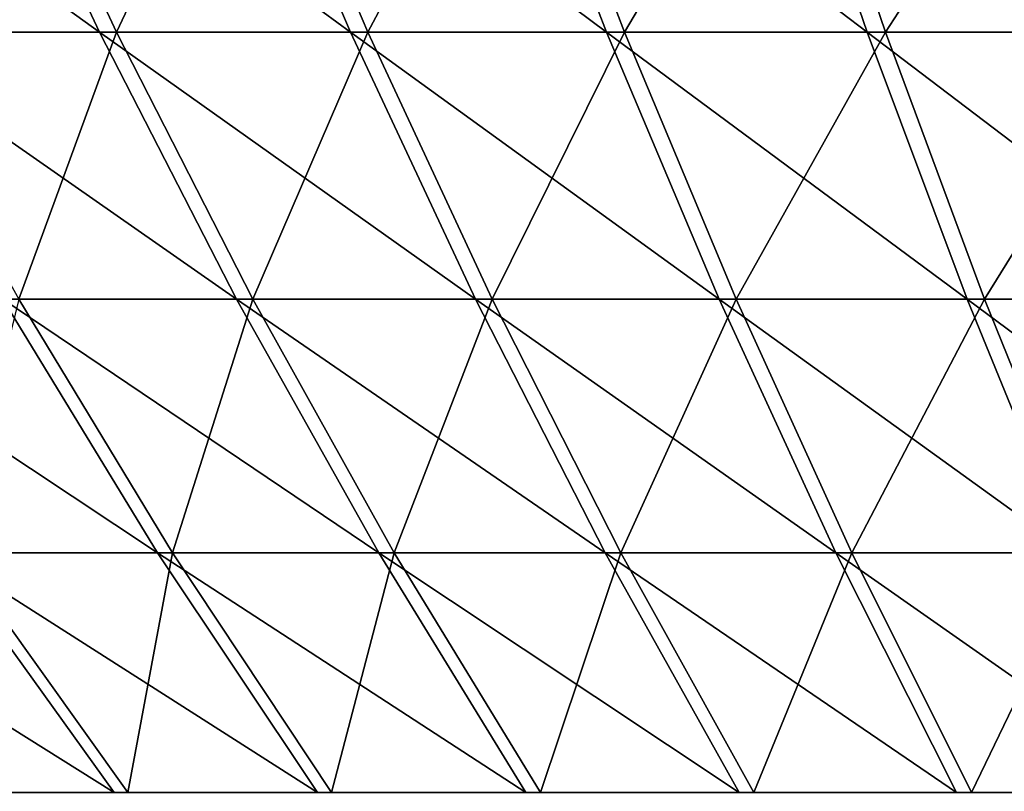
# Model space of a CAD drawing. Header units: millimetres. Extents: x -80 to 80, y -80 to 80.
# Tile 14 of 170: x -25 to -16.52, y -65.52 to -58.88. Entities that reach past the tile are written whole.
import ezdxf

# ---------------------------------------------------------------- set-up
doc = ezdxf.new("R2010")
doc.units = ezdxf.units.MM
doc.header["$LTSCALE"] = 13.670324
doc.layers.add('1', color=7, linetype='CONTINUOUS')
doc.layers.add('2', color=7, linetype='CONTINUOUS')

msp = doc.modelspace()

# ---------------------------------------------------------------- linework, layer by layer
at = {"layer": '1', "color": 7, "linetype": 'Continuous'}
for points in [[(-24.1654, -58.9822, 48.3439), (-25.2928, -56.5685, 50.5992), (-26.2823, -58.9822, 47.2265), (-24.1654, -58.9822, 48.3439)], [(-24.1654, -58.9822, 48.3439), (-23.0276, -56.5685, 51.6694), (-25.2928, -56.5685, 50.5992), (-24.1654, -58.9822, 48.3439)], [(-22.0012, -58.9822, 49.3665), (-23.0276, -56.5685, 51.6694), (-24.1654, -58.9822, 48.3439), (-22.0012, -58.9822, 49.3665)], [(-22.0012, -58.9822, 49.3665), (-20.7172, -56.5685, 52.6384), (-23.0276, -56.5685, 51.6694), (-22.0012, -58.9822, 49.3665)], [(-19.7938, -58.9822, 50.2922), (-20.7172, -56.5685, 52.6384), (-22.0012, -58.9822, 49.3665), (-19.7938, -58.9822, 50.2922)], [(-19.7938, -58.9822, 50.2922), (-18.3662, -56.5685, 53.5041), (-20.7172, -56.5685, 52.6384), (-19.7938, -58.9822, 50.2922)], [(-17.5476, -58.9822, 51.1193), (-18.3662, -56.5685, 53.5041), (-19.7938, -58.9822, 50.2922), (-17.5476, -58.9822, 51.1193)], [(-17.5476, -58.9822, 51.1193), (-15.9791, -56.5685, 54.2648), (-18.3662, -56.5685, 53.5041), (-17.5476, -58.9822, 51.1193)], [(-15.2669, -58.9822, 51.8461), (-15.9791, -56.5685, 54.2648), (-17.5476, -58.9822, 51.1193), (-15.2669, -58.9822, 51.8461)], [(-25.0062, -61.2836, 44.9335), (-24.1654, -58.9822, 48.3439), (-26.2823, -58.9822, 47.2265), (-25.0062, -61.2836, 44.9335)], [(-22.9921, -61.2836, 45.9966), (-24.1654, -58.9822, 48.3439), (-25.0062, -61.2836, 44.9335), (-22.9921, -61.2836, 45.9966)], [(-22.9921, -61.2836, 45.9966), (-22.0012, -58.9822, 49.3665), (-24.1654, -58.9822, 48.3439), (-22.9921, -61.2836, 45.9966)], [(-20.9329, -61.2836, 46.9695), (-22.0012, -58.9822, 49.3665), (-22.9921, -61.2836, 45.9966), (-20.9329, -61.2836, 46.9695)], [(-20.9329, -61.2836, 46.9695), (-19.7938, -58.9822, 50.2922), (-22.0012, -58.9822, 49.3665), (-20.9329, -61.2836, 46.9695)], [(-18.8327, -61.2836, 47.8503), (-19.7938, -58.9822, 50.2922), (-20.9329, -61.2836, 46.9695), (-18.8327, -61.2836, 47.8503)], [(-18.8327, -61.2836, 47.8503), (-17.5476, -58.9822, 51.1193), (-19.7938, -58.9822, 50.2922), (-18.8327, -61.2836, 47.8503)], [(-16.6956, -61.2836, 48.6373), (-17.5476, -58.9822, 51.1193), (-18.8327, -61.2836, 47.8503), (-16.6956, -61.2836, 48.6373)], [(-16.6956, -61.2836, 48.6373), (-15.2669, -58.9822, 51.8461), (-17.5476, -58.9822, 51.1193), (-16.6956, -61.2836, 48.6373)], [(-14.5256, -61.2836, 49.3288), (-15.2669, -58.9822, 51.8461), (-16.6956, -61.2836, 48.6373), (-14.5256, -61.2836, 49.3288)], [(-23.6825, -63.4683, 42.5549), (-25.0062, -61.2836, 44.9335), (-25.5435, -63.4683, 41.4646), (-23.6825, -63.4683, 42.5549)], [(-23.6825, -63.4683, 42.5549), (-22.9921, -61.2836, 45.9966), (-25.0062, -61.2836, 44.9335), (-23.6825, -63.4683, 42.5549)], [(-21.775, -63.4683, 43.5618), (-22.9921, -61.2836, 45.9966), (-23.6825, -63.4683, 42.5549), (-21.775, -63.4683, 43.5618)], [(-21.775, -63.4683, 43.5618), (-20.9329, -61.2836, 46.9695), (-22.9921, -61.2836, 45.9966), (-21.775, -63.4683, 43.5618)], [(-19.8249, -63.4683, 44.4832), (-20.9329, -61.2836, 46.9695), (-21.775, -63.4683, 43.5618), (-19.8249, -63.4683, 44.4832)], [(-19.8249, -63.4683, 44.4832), (-18.8327, -61.2836, 47.8503), (-20.9329, -61.2836, 46.9695), (-19.8249, -63.4683, 44.4832)], [(-17.8358, -63.4683, 45.3174), (-18.8327, -61.2836, 47.8503), (-19.8249, -63.4683, 44.4832), (-17.8358, -63.4683, 45.3174)], [(-17.8358, -63.4683, 45.3174), (-16.6956, -61.2836, 48.6373), (-18.8327, -61.2836, 47.8503), (-17.8358, -63.4683, 45.3174)], [(-15.8118, -63.4683, 46.0626), (-16.6956, -61.2836, 48.6373), (-17.8358, -63.4683, 45.3174), (-15.8118, -63.4683, 46.0626)], [(-15.8118, -63.4683, 46.0626), (-14.5256, -61.2836, 49.3288), (-16.6956, -61.2836, 48.6373), (-15.8118, -63.4683, 46.0626)], [(-24.0671, -65.5322, 39.068), (-25.5435, -63.4683, 41.4646), (-25.7733, -65.5322, 37.9641), (-24.0671, -65.5322, 39.068)], [(-24.0671, -65.5322, 39.068), (-23.6825, -63.4683, 42.5549), (-25.5435, -63.4683, 41.4646), (-24.0671, -65.5322, 39.068)], [(-22.3137, -65.5322, 40.0953), (-23.6825, -63.4683, 42.5549), (-24.0671, -65.5322, 39.068), (-22.3137, -65.5322, 40.0953)], [(-22.3137, -65.5322, 40.0953), (-21.775, -63.4683, 43.5618), (-23.6825, -63.4683, 42.5549), (-22.3137, -65.5322, 40.0953)], [(-20.5165, -65.5322, 41.044), (-21.775, -63.4683, 43.5618), (-22.3137, -65.5322, 40.0953), (-20.5165, -65.5322, 41.044)], [(-20.5165, -65.5322, 41.044), (-19.8249, -63.4683, 44.4832), (-21.775, -63.4683, 43.5618), (-20.5165, -65.5322, 41.044)], [(-18.679, -65.5322, 41.9122), (-19.8249, -63.4683, 44.4832), (-20.5165, -65.5322, 41.044), (-18.679, -65.5322, 41.9122)], [(-18.679, -65.5322, 41.9122), (-17.8358, -63.4683, 45.3174), (-19.8249, -63.4683, 44.4832), (-18.679, -65.5322, 41.9122)], [(-16.8049, -65.5322, 42.6981), (-17.8358, -63.4683, 45.3174), (-18.679, -65.5322, 41.9122), (-16.8049, -65.5322, 42.6981)], [(-16.8049, -65.5322, 42.6981), (-15.8118, -63.4683, 46.0626), (-17.8358, -63.4683, 45.3174), (-16.8049, -65.5322, 42.6981)], [(-14.8979, -65.5322, 43.4003), (-15.8118, -63.4683, 46.0626), (-16.8049, -65.5322, 42.6981), (-14.8979, -65.5322, 43.4003)]]:
    msp.add_3dface(points, dxfattribs=at)
at = {"layer": '2', "color": 7, "linetype": 'Continuous'}
for points in [[(-25.4471, -56.5685, -50.5217), (-24.3129, -58.9822, -48.2699), (-27.6592, -56.5685, -49.3454), (-25.4471, -56.5685, -50.5217)], [(-27.6592, -56.5685, -49.3454), (-24.3129, -58.9822, -48.2699), (-26.4264, -58.9822, -47.146), (-27.6592, -56.5685, -49.3454)], [(-23.1852, -56.5685, -51.5989), (-22.1518, -58.9822, -49.2991), (-25.4471, -56.5685, -50.5217), (-23.1852, -56.5685, -51.5989)], [(-25.4471, -56.5685, -50.5217), (-22.1518, -58.9822, -49.2991), (-24.3129, -58.9822, -48.2699), (-25.4471, -56.5685, -50.5217)], [(-20.8778, -56.5685, -52.5749), (-19.9472, -58.9822, -50.2316), (-23.1852, -56.5685, -51.5989), (-20.8778, -56.5685, -52.5749)], [(-23.1852, -56.5685, -51.5989), (-19.9472, -58.9822, -50.2316), (-22.1518, -58.9822, -49.2991), (-23.1852, -56.5685, -51.5989)], [(-18.5294, -56.5685, -53.4477), (-17.7035, -58.9822, -51.0655), (-20.8778, -56.5685, -52.5749), (-18.5294, -56.5685, -53.4477)], [(-20.8778, -56.5685, -52.5749), (-17.7035, -58.9822, -51.0655), (-19.9472, -58.9822, -50.2316), (-20.8778, -56.5685, -52.5749)], [(-16.1447, -56.5685, -54.2158), (-15.4251, -58.9822, -51.7993), (-18.5294, -56.5685, -53.4477), (-16.1447, -56.5685, -54.2158)], [(-18.5294, -56.5685, -53.4477), (-15.4251, -58.9822, -51.7993), (-17.7035, -58.9822, -51.0655), (-18.5294, -56.5685, -53.4477)], [(-24.3129, -58.9822, -48.2699), (-23.1324, -61.2836, -45.9262), (-26.4264, -58.9822, -47.146), (-24.3129, -58.9822, -48.2699)], [(-26.4264, -58.9822, -47.146), (-23.1324, -61.2836, -45.9262), (-25.1432, -61.2836, -44.8569), (-26.4264, -58.9822, -47.146)], [(-22.1518, -58.9822, -49.2991), (-21.0762, -61.2836, -46.9054), (-24.3129, -58.9822, -48.2699), (-22.1518, -58.9822, -49.2991)], [(-24.3129, -58.9822, -48.2699), (-21.0762, -61.2836, -46.9054), (-23.1324, -61.2836, -45.9262), (-24.3129, -58.9822, -48.2699)], [(-19.9472, -58.9822, -50.2316), (-18.9787, -61.2836, -47.7926), (-22.1518, -58.9822, -49.2991), (-19.9472, -58.9822, -50.2316)], [(-22.1518, -58.9822, -49.2991), (-18.9787, -61.2836, -47.7926), (-21.0762, -61.2836, -46.9054), (-22.1518, -58.9822, -49.2991)], [(-17.7035, -58.9822, -51.0655), (-16.844, -61.2836, -48.5861), (-19.9472, -58.9822, -50.2316), (-17.7035, -58.9822, -51.0655)], [(-19.9472, -58.9822, -50.2316), (-16.844, -61.2836, -48.5861), (-18.9787, -61.2836, -47.7926), (-19.9472, -58.9822, -50.2316)], [(-15.4251, -58.9822, -51.7993), (-14.6762, -61.2836, -49.2842), (-17.7035, -58.9822, -51.0655), (-15.4251, -58.9822, -51.7993)], [(-17.7035, -58.9822, -51.0655), (-14.6762, -61.2836, -49.2842), (-16.844, -61.2836, -48.5861), (-17.7035, -58.9822, -51.0655)], [(-25.1432, -61.2836, -44.8569), (-23.8123, -63.4683, -42.4824), (-27.1047, -61.2836, -43.6996), (-25.1432, -61.2836, -44.8569)], [(-27.1047, -61.2836, -43.6996), (-23.8123, -63.4683, -42.4824), (-25.6699, -63.4683, -41.3864), (-27.1047, -61.2836, -43.6996)], [(-23.1324, -61.2836, -45.9262), (-21.9079, -63.4683, -43.4951), (-25.1432, -61.2836, -44.8569), (-23.1324, -61.2836, -45.9262)], [(-25.1432, -61.2836, -44.8569), (-21.9079, -63.4683, -43.4951), (-23.8123, -63.4683, -42.4824), (-25.1432, -61.2836, -44.8569)], [(-21.0762, -61.2836, -46.9054), (-19.9606, -63.4683, -44.4225), (-23.1324, -61.2836, -45.9262), (-21.0762, -61.2836, -46.9054)], [(-23.1324, -61.2836, -45.9262), (-19.9606, -63.4683, -44.4225), (-21.9079, -63.4683, -43.4951), (-23.1324, -61.2836, -45.9262)], [(-18.9787, -61.2836, -47.7926), (-17.9741, -63.4683, -45.2627), (-21.0762, -61.2836, -46.9054), (-18.9787, -61.2836, -47.7926)], [(-21.0762, -61.2836, -46.9054), (-17.9741, -63.4683, -45.2627), (-19.9606, -63.4683, -44.4225), (-21.0762, -61.2836, -46.9054)], [(-16.844, -61.2836, -48.5861), (-15.9523, -63.4683, -46.0142), (-18.9787, -61.2836, -47.7926), (-16.844, -61.2836, -48.5861)], [(-18.9787, -61.2836, -47.7926), (-15.9523, -63.4683, -46.0142), (-17.9741, -63.4683, -45.2627), (-18.9787, -61.2836, -47.7926)], [(-14.6762, -61.2836, -49.2842), (-13.8993, -63.4683, -46.6754), (-16.844, -61.2836, -48.5861), (-14.6762, -61.2836, -49.2842)], [(-16.844, -61.2836, -48.5861), (-13.8993, -63.4683, -46.6754), (-15.9523, -63.4683, -46.0142), (-16.844, -61.2836, -48.5861)], [(-25.6699, -63.4683, -41.3864), (-24.1863, -65.5322, -38.9944), (-27.4773, -63.4683, -40.2092), (-25.6699, -63.4683, -41.3864)], [(-27.4773, -63.4683, -40.2092), (-24.1863, -65.5322, -38.9944), (-25.8891, -65.5322, -37.8852), (-27.4773, -63.4683, -40.2092)], [(-23.8123, -63.4683, -42.4824), (-22.436, -65.5322, -40.027), (-25.6699, -63.4683, -41.3864), (-23.8123, -63.4683, -42.4824)], [(-25.6699, -63.4683, -41.3864), (-22.436, -65.5322, -40.027), (-24.1863, -65.5322, -38.9944), (-25.6699, -63.4683, -41.3864)], [(-21.9079, -63.4683, -43.4951), (-20.6417, -65.5322, -40.9812), (-23.8123, -63.4683, -42.4824), (-21.9079, -63.4683, -43.4951)], [(-23.8123, -63.4683, -42.4824), (-20.6417, -65.5322, -40.9812), (-22.436, -65.5322, -40.027), (-23.8123, -63.4683, -42.4824)], [(-19.9606, -63.4683, -44.4225), (-18.8069, -65.5322, -41.8549), (-21.9079, -63.4683, -43.4951), (-19.9606, -63.4683, -44.4225)], [(-21.9079, -63.4683, -43.4951), (-18.8069, -65.5322, -41.8549), (-20.6417, -65.5322, -40.9812), (-21.9079, -63.4683, -43.4951)], [(-17.9741, -63.4683, -45.2627), (-16.9352, -65.5322, -42.6466), (-19.9606, -63.4683, -44.4225), (-17.9741, -63.4683, -45.2627)], [(-19.9606, -63.4683, -44.4225), (-16.9352, -65.5322, -42.6466), (-18.8069, -65.5322, -41.8549), (-19.9606, -63.4683, -44.4225)], [(-15.9523, -63.4683, -46.0142), (-15.0303, -65.5322, -43.3546), (-17.9741, -63.4683, -45.2627), (-15.9523, -63.4683, -46.0142)], [(-17.9741, -63.4683, -45.2627), (-15.0303, -65.5322, -43.3546), (-16.9352, -65.5322, -42.6466), (-17.9741, -63.4683, -45.2627)]]:
    msp.add_3dface(points, dxfattribs=at)

doc.saveas('drawing.dxf')
